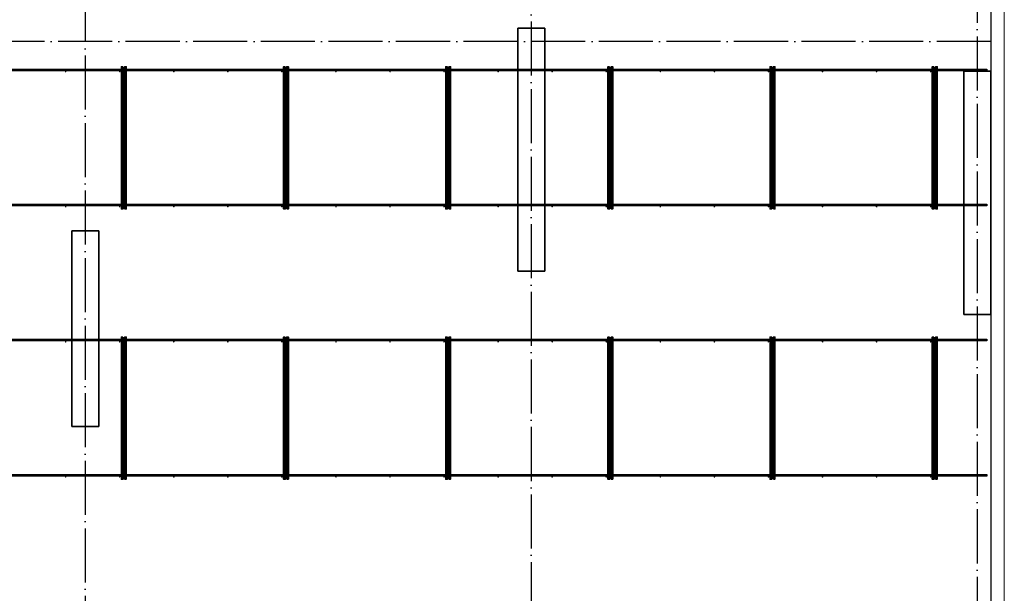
# Model space of a CAD drawing. Header units: millimetres. Extents: x -3483 to 105345, y -283423 to 72284.
# Tile 95 of 165: x 97965 to 105250, y 2616 to 6862. Entities that reach past the tile are written whole.
import ezdxf

# ---------------------------------------------------------------- set-up
doc = ezdxf.new("R2010")
doc.units = ezdxf.units.MM
doc.linetypes.add('______11', pattern=[500, 400, -50, 0, -50])
doc.linetypes.add('______5', pattern=[1100, 800, -100, 100, -100])
for name, color, linetype, lineweight in [('Standard', 7, 'Continuous', 25), ('Колонна (1)', 7, 'Continuous', 35), ('Колонна (2)', 7, 'Continuous', 35), ('Стена_ общее', 7, 'Continuous', 35), ('Фундамент_ общее', 7, 'Continuous', 35)]:
    doc.layers.add(name, color=color, linetype=linetype, lineweight=lineweight)
doc.layers.add('Арм.стержн. Фиксатор', color=7, linetype='Continuous', lineweight=35, true_color=0x501e0f)
doc.layers.add('Осевая линия_ общее', color=7, linetype='______5', lineweight=13, true_color=0xa0a0a0)

# ---------------------------------------------------------------- blocks, each defined once
blk = doc.blocks.new('СЛОЖНЫЙ_ОБЪЕКТ_13')
at = {"layer": 'Колонна (1)', "color": 9, "lineweight": -3, "true_color": 0xc7c7c7, "transparency": 33554687}
for p, q in [((101650, 6800), (101650, 5000)), ((101850, 6800), (101650, 6800)), ((101850, 5000), (101850, 6800)), ((104950, 6480), (104950, 4680)), ((105150, 6480), (104950, 6480)), ((105150, 4680), (105150, 6480)), ((101650, 5000), (101850, 5000)), ((104950, 4680), (105150, 4680))]:
    blk.add_line(p, q, dxfattribs=at)
at = {"layer": 'Колонна (2)', "color": 9, "lineweight": -3, "true_color": 0xc7c7c7, "transparency": 33554687}
for p, q in [((98350, 5300), (98350, 3850)), ((98550, 5300), (98350, 5300)), ((98550, 3850), (98550, 5300)), ((98350, 3850), (98550, 3850))]:
    blk.add_line(p, q, dxfattribs=at)

msp = doc.modelspace()

# ---------------------------------------------------------------- hatches: boundary and pattern name
at = {"layer": 'Арм.стержн. Фиксатор', "linetype": 'Continuous', "lineweight": 35, "transparency": 33554687}
for points in [[(98311, 6478), (98310.5, 6480.3), (98309.2, 6482.2), (98307.3, 6483.5), (98305, 6484), (98302.7, 6483.5), (98300.8, 6482.2), (98299.5, 6480.3), (98299, 6478), (98299.5, 6475.7), (98300.8, 6473.8), (98302.7, 6472.5), (98305, 6472), (98307.3, 6472.5), (98309.2, 6473.8), (98310.5, 6475.7)], [(98711, 6478), (98710.5, 6480.3), (98709.2, 6482.2), (98707.3, 6483.5), (98705, 6484), (98702.7, 6483.5), (98700.8, 6482.2), (98699.5, 6480.3), (98699, 6478), (98699.5, 6475.7), (98700.8, 6473.8), (98702.7, 6472.5), (98705, 6472), (98707.3, 6472.5), (98709.2, 6473.8), (98710.5, 6475.7)], [(99111, 6478), (99110.5, 6480.3), (99109.2, 6482.2), (99107.3, 6483.5), (99105, 6484), (99102.7, 6483.5), (99100.8, 6482.2), (99099.5, 6480.3), (99099, 6478), (99099.5, 6475.7), (99100.8, 6473.8), (99102.7, 6472.5), (99105, 6472), (99107.3, 6472.5), (99109.2, 6473.8), (99110.5, 6475.7)], [(99511, 6478), (99510.5, 6480.3), (99509.2, 6482.2), (99507.3, 6483.5), (99505, 6484), (99502.7, 6483.5), (99500.8, 6482.2), (99499.5, 6480.3), (99499, 6478), (99499.5, 6475.7), (99500.8, 6473.8), (99502.7, 6472.5), (99505, 6472), (99507.3, 6472.5), (99509.2, 6473.8), (99510.5, 6475.7)], [(99911, 6478), (99910.5, 6480.3), (99909.2, 6482.2), (99907.3, 6483.5), (99905, 6484), (99902.7, 6483.5), (99900.8, 6482.2), (99899.5, 6480.3), (99899, 6478), (99899.5, 6475.7), (99900.8, 6473.8), (99902.7, 6472.5), (99905, 6472), (99907.3, 6472.5), (99909.2, 6473.8), (99910.5, 6475.7)], [(100311, 6478), (100310.5, 6480.3), (100309.2, 6482.2), (100307.3, 6483.5), (100305, 6484), (100302.7, 6483.5), (100300.8, 6482.2), (100299.5, 6480.3), (100299, 6478), (100299.5, 6475.7), (100300.8, 6473.8), (100302.7, 6472.5), (100305, 6472), (100307.3, 6472.5), (100309.2, 6473.8), (100310.5, 6475.7)], [(100711, 6478), (100710.5, 6480.3), (100709.2, 6482.2), (100707.3, 6483.5), (100705, 6484), (100702.7, 6483.5), (100700.8, 6482.2), (100699.5, 6480.3), (100699, 6478), (100699.5, 6475.7), (100700.8, 6473.8), (100702.7, 6472.5), (100705, 6472), (100707.3, 6472.5), (100709.2, 6473.8), (100710.5, 6475.7)], [(101111, 6478), (101110.5, 6480.3), (101109.2, 6482.2), (101107.3, 6483.5), (101105, 6484), (101102.7, 6483.5), (101100.8, 6482.2), (101099.5, 6480.3), (101099, 6478), (101099.5, 6475.7), (101100.8, 6473.8), (101102.7, 6472.5), (101105, 6472), (101107.3, 6472.5), (101109.2, 6473.8), (101110.5, 6475.7)], [(101511, 6478), (101510.5, 6480.3), (101509.2, 6482.2), (101507.3, 6483.5), (101505, 6484), (101502.7, 6483.5), (101500.8, 6482.2), (101499.5, 6480.3), (101499, 6478), (101499.5, 6475.7), (101500.8, 6473.8), (101502.7, 6472.5), (101505, 6472), (101507.3, 6472.5), (101509.2, 6473.8), (101510.5, 6475.7)], [(101911, 6478), (101910.5, 6480.3), (101909.2, 6482.2), (101907.3, 6483.5), (101905, 6484), (101902.7, 6483.5), (101900.8, 6482.2), (101899.5, 6480.3), (101899, 6478), (101899.5, 6475.7), (101900.8, 6473.8), (101902.7, 6472.5), (101905, 6472), (101907.3, 6472.5), (101909.2, 6473.8), (101910.5, 6475.7)], [(102311, 6478), (102310.5, 6480.3), (102309.2, 6482.2), (102307.3, 6483.5), (102305, 6484), (102302.7, 6483.5), (102300.8, 6482.2), (102299.5, 6480.3), (102299, 6478), (102299.5, 6475.7), (102300.8, 6473.8), (102302.7, 6472.5), (102305, 6472), (102307.3, 6472.5), (102309.2, 6473.8), (102310.5, 6475.7)], [(102711, 6478), (102710.5, 6480.3), (102709.2, 6482.2), (102707.3, 6483.5), (102705, 6484), (102702.7, 6483.5), (102700.8, 6482.2), (102699.5, 6480.3), (102699, 6478), (102699.5, 6475.7), (102700.8, 6473.8), (102702.7, 6472.5), (102705, 6472), (102707.3, 6472.5), (102709.2, 6473.8), (102710.5, 6475.7)], [(103111, 6478), (103110.5, 6480.3), (103109.2, 6482.2), (103107.3, 6483.5), (103105, 6484), (103102.7, 6483.5), (103100.8, 6482.2), (103099.5, 6480.3), (103099, 6478), (103099.5, 6475.7), (103100.8, 6473.8), (103102.7, 6472.5), (103105, 6472), (103107.3, 6472.5), (103109.2, 6473.8), (103110.5, 6475.7)], [(103511, 6478), (103510.5, 6480.3), (103509.2, 6482.2), (103507.3, 6483.5), (103505, 6484), (103502.7, 6483.5), (103500.8, 6482.2), (103499.5, 6480.3), (103499, 6478), (103499.5, 6475.7), (103500.8, 6473.8), (103502.7, 6472.5), (103505, 6472), (103507.3, 6472.5), (103509.2, 6473.8), (103510.5, 6475.7)], [(103911, 6478), (103910.5, 6480.3), (103909.2, 6482.2), (103907.3, 6483.5), (103905, 6484), (103902.7, 6483.5), (103900.8, 6482.2), (103899.5, 6480.3), (103899, 6478), (103899.5, 6475.7), (103900.8, 6473.8), (103902.7, 6472.5), (103905, 6472), (103907.3, 6472.5), (103909.2, 6473.8), (103910.5, 6475.7)], [(104311, 6478), (104310.5, 6480.3), (104309.2, 6482.2), (104307.3, 6483.5), (104305, 6484), (104302.7, 6483.5), (104300.8, 6482.2), (104299.5, 6480.3), (104299, 6478), (104299.5, 6475.7), (104300.8, 6473.8), (104302.7, 6472.5), (104305, 6472), (104307.3, 6472.5), (104309.2, 6473.8), (104310.5, 6475.7)], [(104711, 6478), (104710.5, 6480.3), (104709.2, 6482.2), (104707.3, 6483.5), (104705, 6484), (104702.7, 6483.5), (104700.8, 6482.2), (104699.5, 6480.3), (104699, 6478), (104699.5, 6475.7), (104700.8, 6473.8), (104702.7, 6472.5), (104705, 6472), (104707.3, 6472.5), (104709.2, 6473.8), (104710.5, 6475.7)], [(98311, 5478), (98310.5, 5480.3), (98309.2, 5482.2), (98307.3, 5483.5), (98305, 5484), (98302.7, 5483.5), (98300.8, 5482.2), (98299.5, 5480.3), (98299, 5478), (98299.5, 5475.7), (98300.8, 5473.8), (98302.7, 5472.5), (98305, 5472), (98307.3, 5472.5), (98309.2, 5473.8), (98310.5, 5475.7)], [(98711, 5478), (98710.5, 5480.3), (98709.2, 5482.2), (98707.3, 5483.5), (98705, 5484), (98702.7, 5483.5), (98700.8, 5482.2), (98699.5, 5480.3), (98699, 5478), (98699.5, 5475.7), (98700.8, 5473.8), (98702.7, 5472.5), (98705, 5472), (98707.3, 5472.5), (98709.2, 5473.8), (98710.5, 5475.7)], [(99111, 5478), (99110.5, 5480.3), (99109.2, 5482.2), (99107.3, 5483.5), (99105, 5484), (99102.7, 5483.5), (99100.8, 5482.2), (99099.5, 5480.3), (99099, 5478), (99099.5, 5475.7), (99100.8, 5473.8), (99102.7, 5472.5), (99105, 5472), (99107.3, 5472.5), (99109.2, 5473.8), (99110.5, 5475.7)], [(99511, 5478), (99510.5, 5480.3), (99509.2, 5482.2), (99507.3, 5483.5), (99505, 5484), (99502.7, 5483.5), (99500.8, 5482.2), (99499.5, 5480.3), (99499, 5478), (99499.5, 5475.7), (99500.8, 5473.8), (99502.7, 5472.5), (99505, 5472), (99507.3, 5472.5), (99509.2, 5473.8), (99510.5, 5475.7)], [(99911, 5478), (99910.5, 5480.3), (99909.2, 5482.2), (99907.3, 5483.5), (99905, 5484), (99902.7, 5483.5), (99900.8, 5482.2), (99899.5, 5480.3), (99899, 5478), (99899.5, 5475.7), (99900.8, 5473.8), (99902.7, 5472.5), (99905, 5472), (99907.3, 5472.5), (99909.2, 5473.8), (99910.5, 5475.7)], [(100311, 5478), (100310.5, 5480.3), (100309.2, 5482.2), (100307.3, 5483.5), (100305, 5484), (100302.7, 5483.5), (100300.8, 5482.2), (100299.5, 5480.3), (100299, 5478), (100299.5, 5475.7), (100300.8, 5473.8), (100302.7, 5472.5), (100305, 5472), (100307.3, 5472.5), (100309.2, 5473.8), (100310.5, 5475.7)], [(100711, 5478), (100710.5, 5480.3), (100709.2, 5482.2), (100707.3, 5483.5), (100705, 5484), (100702.7, 5483.5), (100700.8, 5482.2), (100699.5, 5480.3), (100699, 5478), (100699.5, 5475.7), (100700.8, 5473.8), (100702.7, 5472.5), (100705, 5472), (100707.3, 5472.5), (100709.2, 5473.8), (100710.5, 5475.7)], [(101111, 5478), (101110.5, 5480.3), (101109.2, 5482.2), (101107.3, 5483.5), (101105, 5484), (101102.7, 5483.5), (101100.8, 5482.2), (101099.5, 5480.3), (101099, 5478), (101099.5, 5475.7), (101100.8, 5473.8), (101102.7, 5472.5), (101105, 5472), (101107.3, 5472.5), (101109.2, 5473.8), (101110.5, 5475.7)], [(101511, 5478), (101510.5, 5480.3), (101509.2, 5482.2), (101507.3, 5483.5), (101505, 5484), (101502.7, 5483.5), (101500.8, 5482.2), (101499.5, 5480.3), (101499, 5478), (101499.5, 5475.7), (101500.8, 5473.8), (101502.7, 5472.5), (101505, 5472), (101507.3, 5472.5), (101509.2, 5473.8), (101510.5, 5475.7)], [(101911, 5478), (101910.5, 5480.3), (101909.2, 5482.2), (101907.3, 5483.5), (101905, 5484), (101902.7, 5483.5), (101900.8, 5482.2), (101899.5, 5480.3), (101899, 5478), (101899.5, 5475.7), (101900.8, 5473.8), (101902.7, 5472.5), (101905, 5472), (101907.3, 5472.5), (101909.2, 5473.8), (101910.5, 5475.7)], [(102311, 5478), (102310.5, 5480.3), (102309.2, 5482.2), (102307.3, 5483.5), (102305, 5484), (102302.7, 5483.5), (102300.8, 5482.2), (102299.5, 5480.3), (102299, 5478), (102299.5, 5475.7), (102300.8, 5473.8), (102302.7, 5472.5), (102305, 5472), (102307.3, 5472.5), (102309.2, 5473.8), (102310.5, 5475.7)], [(102711, 5478), (102710.5, 5480.3), (102709.2, 5482.2), (102707.3, 5483.5), (102705, 5484), (102702.7, 5483.5), (102700.8, 5482.2), (102699.5, 5480.3), (102699, 5478), (102699.5, 5475.7), (102700.8, 5473.8), (102702.7, 5472.5), (102705, 5472), (102707.3, 5472.5), (102709.2, 5473.8), (102710.5, 5475.7)], [(103111, 5478), (103110.5, 5480.3), (103109.2, 5482.2), (103107.3, 5483.5), (103105, 5484), (103102.7, 5483.5), (103100.8, 5482.2), (103099.5, 5480.3), (103099, 5478), (103099.5, 5475.7), (103100.8, 5473.8), (103102.7, 5472.5), (103105, 5472), (103107.3, 5472.5), (103109.2, 5473.8), (103110.5, 5475.7)], [(103511, 5478), (103510.5, 5480.3), (103509.2, 5482.2), (103507.3, 5483.5), (103505, 5484), (103502.7, 5483.5), (103500.8, 5482.2), (103499.5, 5480.3), (103499, 5478), (103499.5, 5475.7), (103500.8, 5473.8), (103502.7, 5472.5), (103505, 5472), (103507.3, 5472.5), (103509.2, 5473.8), (103510.5, 5475.7)], [(103911, 5478), (103910.5, 5480.3), (103909.2, 5482.2), (103907.3, 5483.5), (103905, 5484), (103902.7, 5483.5), (103900.8, 5482.2), (103899.5, 5480.3), (103899, 5478), (103899.5, 5475.7), (103900.8, 5473.8), (103902.7, 5472.5), (103905, 5472), (103907.3, 5472.5), (103909.2, 5473.8), (103910.5, 5475.7)], [(104311, 5478), (104310.5, 5480.3), (104309.2, 5482.2), (104307.3, 5483.5), (104305, 5484), (104302.7, 5483.5), (104300.8, 5482.2), (104299.5, 5480.3), (104299, 5478), (104299.5, 5475.7), (104300.8, 5473.8), (104302.7, 5472.5), (104305, 5472), (104307.3, 5472.5), (104309.2, 5473.8), (104310.5, 5475.7)], [(104711, 5478), (104710.5, 5480.3), (104709.2, 5482.2), (104707.3, 5483.5), (104705, 5484), (104702.7, 5483.5), (104700.8, 5482.2), (104699.5, 5480.3), (104699, 5478), (104699.5, 5475.7), (104700.8, 5473.8), (104702.7, 5472.5), (104705, 5472), (104707.3, 5472.5), (104709.2, 5473.8), (104710.5, 5475.7)], [(98311, 4478), (98310.5, 4480.3), (98309.2, 4482.2), (98307.3, 4483.5), (98305, 4484), (98302.7, 4483.5), (98300.8, 4482.2), (98299.5, 4480.3), (98299, 4478), (98299.5, 4475.7), (98300.8, 4473.8), (98302.7, 4472.5), (98305, 4472), (98307.3, 4472.5), (98309.2, 4473.8), (98310.5, 4475.7)], [(98711, 4478), (98710.5, 4480.3), (98709.2, 4482.2), (98707.3, 4483.5), (98705, 4484), (98702.7, 4483.5), (98700.8, 4482.2), (98699.5, 4480.3), (98699, 4478), (98699.5, 4475.7), (98700.8, 4473.8), (98702.7, 4472.5), (98705, 4472), (98707.3, 4472.5), (98709.2, 4473.8), (98710.5, 4475.7)], [(99111, 4478), (99110.5, 4480.3), (99109.2, 4482.2), (99107.3, 4483.5), (99105, 4484), (99102.7, 4483.5), (99100.8, 4482.2), (99099.5, 4480.3), (99099, 4478), (99099.5, 4475.7), (99100.8, 4473.8), (99102.7, 4472.5), (99105, 4472), (99107.3, 4472.5), (99109.2, 4473.8), (99110.5, 4475.7)], [(99511, 4478), (99510.5, 4480.3), (99509.2, 4482.2), (99507.3, 4483.5), (99505, 4484), (99502.7, 4483.5), (99500.8, 4482.2), (99499.5, 4480.3), (99499, 4478), (99499.5, 4475.7), (99500.8, 4473.8), (99502.7, 4472.5), (99505, 4472), (99507.3, 4472.5), (99509.2, 4473.8), (99510.5, 4475.7)], [(99911, 4478), (99910.5, 4480.3), (99909.2, 4482.2), (99907.3, 4483.5), (99905, 4484), (99902.7, 4483.5), (99900.8, 4482.2), (99899.5, 4480.3), (99899, 4478), (99899.5, 4475.7), (99900.8, 4473.8), (99902.7, 4472.5), (99905, 4472), (99907.3, 4472.5), (99909.2, 4473.8), (99910.5, 4475.7)], [(100311, 4478), (100310.5, 4480.3), (100309.2, 4482.2), (100307.3, 4483.5), (100305, 4484), (100302.7, 4483.5), (100300.8, 4482.2), (100299.5, 4480.3), (100299, 4478), (100299.5, 4475.7), (100300.8, 4473.8), (100302.7, 4472.5), (100305, 4472), (100307.3, 4472.5), (100309.2, 4473.8), (100310.5, 4475.7)], [(100711, 4478), (100710.5, 4480.3), (100709.2, 4482.2), (100707.3, 4483.5), (100705, 4484), (100702.7, 4483.5), (100700.8, 4482.2), (100699.5, 4480.3), (100699, 4478), (100699.5, 4475.7), (100700.8, 4473.8), (100702.7, 4472.5), (100705, 4472), (100707.3, 4472.5), (100709.2, 4473.8), (100710.5, 4475.7)], [(101111, 4478), (101110.5, 4480.3), (101109.2, 4482.2), (101107.3, 4483.5), (101105, 4484), (101102.7, 4483.5), (101100.8, 4482.2), (101099.5, 4480.3), (101099, 4478), (101099.5, 4475.7), (101100.8, 4473.8), (101102.7, 4472.5), (101105, 4472), (101107.3, 4472.5), (101109.2, 4473.8), (101110.5, 4475.7)], [(101511, 4478), (101510.5, 4480.3), (101509.2, 4482.2), (101507.3, 4483.5), (101505, 4484), (101502.7, 4483.5), (101500.8, 4482.2), (101499.5, 4480.3), (101499, 4478), (101499.5, 4475.7), (101500.8, 4473.8), (101502.7, 4472.5), (101505, 4472), (101507.3, 4472.5), (101509.2, 4473.8), (101510.5, 4475.7)], [(101911, 4478), (101910.5, 4480.3), (101909.2, 4482.2), (101907.3, 4483.5), (101905, 4484), (101902.7, 4483.5), (101900.8, 4482.2), (101899.5, 4480.3), (101899, 4478), (101899.5, 4475.7), (101900.8, 4473.8), (101902.7, 4472.5), (101905, 4472), (101907.3, 4472.5), (101909.2, 4473.8), (101910.5, 4475.7)], [(102311, 4478), (102310.5, 4480.3), (102309.2, 4482.2), (102307.3, 4483.5), (102305, 4484), (102302.7, 4483.5), (102300.8, 4482.2), (102299.5, 4480.3), (102299, 4478), (102299.5, 4475.7), (102300.8, 4473.8), (102302.7, 4472.5), (102305, 4472), (102307.3, 4472.5), (102309.2, 4473.8), (102310.5, 4475.7)], [(102711, 4478), (102710.5, 4480.3), (102709.2, 4482.2), (102707.3, 4483.5), (102705, 4484), (102702.7, 4483.5), (102700.8, 4482.2), (102699.5, 4480.3), (102699, 4478), (102699.5, 4475.7), (102700.8, 4473.8), (102702.7, 4472.5), (102705, 4472), (102707.3, 4472.5), (102709.2, 4473.8), (102710.5, 4475.7)], [(103111, 4478), (103110.5, 4480.3), (103109.2, 4482.2), (103107.3, 4483.5), (103105, 4484), (103102.7, 4483.5), (103100.8, 4482.2), (103099.5, 4480.3), (103099, 4478), (103099.5, 4475.7), (103100.8, 4473.8), (103102.7, 4472.5), (103105, 4472), (103107.3, 4472.5), (103109.2, 4473.8), (103110.5, 4475.7)], [(103511, 4478), (103510.5, 4480.3), (103509.2, 4482.2), (103507.3, 4483.5), (103505, 4484), (103502.7, 4483.5), (103500.8, 4482.2), (103499.5, 4480.3), (103499, 4478), (103499.5, 4475.7), (103500.8, 4473.8), (103502.7, 4472.5), (103505, 4472), (103507.3, 4472.5), (103509.2, 4473.8), (103510.5, 4475.7)], [(103911, 4478), (103910.5, 4480.3), (103909.2, 4482.2), (103907.3, 4483.5), (103905, 4484), (103902.7, 4483.5), (103900.8, 4482.2), (103899.5, 4480.3), (103899, 4478), (103899.5, 4475.7), (103900.8, 4473.8), (103902.7, 4472.5), (103905, 4472), (103907.3, 4472.5), (103909.2, 4473.8), (103910.5, 4475.7)], [(104311, 4478), (104310.5, 4480.3), (104309.2, 4482.2), (104307.3, 4483.5), (104305, 4484), (104302.7, 4483.5), (104300.8, 4482.2), (104299.5, 4480.3), (104299, 4478), (104299.5, 4475.7), (104300.8, 4473.8), (104302.7, 4472.5), (104305, 4472), (104307.3, 4472.5), (104309.2, 4473.8), (104310.5, 4475.7)], [(104711, 4478), (104710.5, 4480.3), (104709.2, 4482.2), (104707.3, 4483.5), (104705, 4484), (104702.7, 4483.5), (104700.8, 4482.2), (104699.5, 4480.3), (104699, 4478), (104699.5, 4475.7), (104700.8, 4473.8), (104702.7, 4472.5), (104705, 4472), (104707.3, 4472.5), (104709.2, 4473.8), (104710.5, 4475.7)], [(98311, 3478), (98310.5, 3480.3), (98309.2, 3482.2), (98307.3, 3483.5), (98305, 3484), (98302.7, 3483.5), (98300.8, 3482.2), (98299.5, 3480.3), (98299, 3478), (98299.5, 3475.7), (98300.8, 3473.8), (98302.7, 3472.5), (98305, 3472), (98307.3, 3472.5), (98309.2, 3473.8), (98310.5, 3475.7)], [(98711, 3478), (98710.5, 3480.3), (98709.2, 3482.2), (98707.3, 3483.5), (98705, 3484), (98702.7, 3483.5), (98700.8, 3482.2), (98699.5, 3480.3), (98699, 3478), (98699.5, 3475.7), (98700.8, 3473.8), (98702.7, 3472.5), (98705, 3472), (98707.3, 3472.5), (98709.2, 3473.8), (98710.5, 3475.7)], [(99111, 3478), (99110.5, 3480.3), (99109.2, 3482.2), (99107.3, 3483.5), (99105, 3484), (99102.7, 3483.5), (99100.8, 3482.2), (99099.5, 3480.3), (99099, 3478), (99099.5, 3475.7), (99100.8, 3473.8), (99102.7, 3472.5), (99105, 3472), (99107.3, 3472.5), (99109.2, 3473.8), (99110.5, 3475.7)], [(99511, 3478), (99510.5, 3480.3), (99509.2, 3482.2), (99507.3, 3483.5), (99505, 3484), (99502.7, 3483.5), (99500.8, 3482.2), (99499.5, 3480.3), (99499, 3478), (99499.5, 3475.7), (99500.8, 3473.8), (99502.7, 3472.5), (99505, 3472), (99507.3, 3472.5), (99509.2, 3473.8), (99510.5, 3475.7)], [(99911, 3478), (99910.5, 3480.3), (99909.2, 3482.2), (99907.3, 3483.5), (99905, 3484), (99902.7, 3483.5), (99900.8, 3482.2), (99899.5, 3480.3), (99899, 3478), (99899.5, 3475.7), (99900.8, 3473.8), (99902.7, 3472.5), (99905, 3472), (99907.3, 3472.5), (99909.2, 3473.8), (99910.5, 3475.7)], [(100311, 3478), (100310.5, 3480.3), (100309.2, 3482.2), (100307.3, 3483.5), (100305, 3484), (100302.7, 3483.5), (100300.8, 3482.2), (100299.5, 3480.3), (100299, 3478), (100299.5, 3475.7), (100300.8, 3473.8), (100302.7, 3472.5), (100305, 3472), (100307.3, 3472.5), (100309.2, 3473.8), (100310.5, 3475.7)], [(100711, 3478), (100710.5, 3480.3), (100709.2, 3482.2), (100707.3, 3483.5), (100705, 3484), (100702.7, 3483.5), (100700.8, 3482.2), (100699.5, 3480.3), (100699, 3478), (100699.5, 3475.7), (100700.8, 3473.8), (100702.7, 3472.5), (100705, 3472), (100707.3, 3472.5), (100709.2, 3473.8), (100710.5, 3475.7)], [(101111, 3478), (101110.5, 3480.3), (101109.2, 3482.2), (101107.3, 3483.5), (101105, 3484), (101102.7, 3483.5), (101100.8, 3482.2), (101099.5, 3480.3), (101099, 3478), (101099.5, 3475.7), (101100.8, 3473.8), (101102.7, 3472.5), (101105, 3472), (101107.3, 3472.5), (101109.2, 3473.8), (101110.5, 3475.7)], [(101511, 3478), (101510.5, 3480.3), (101509.2, 3482.2), (101507.3, 3483.5), (101505, 3484), (101502.7, 3483.5), (101500.8, 3482.2), (101499.5, 3480.3), (101499, 3478), (101499.5, 3475.7), (101500.8, 3473.8), (101502.7, 3472.5), (101505, 3472), (101507.3, 3472.5), (101509.2, 3473.8), (101510.5, 3475.7)], [(101911, 3478), (101910.5, 3480.3), (101909.2, 3482.2), (101907.3, 3483.5), (101905, 3484), (101902.7, 3483.5), (101900.8, 3482.2), (101899.5, 3480.3), (101899, 3478), (101899.5, 3475.7), (101900.8, 3473.8), (101902.7, 3472.5), (101905, 3472), (101907.3, 3472.5), (101909.2, 3473.8), (101910.5, 3475.7)], [(102311, 3478), (102310.5, 3480.3), (102309.2, 3482.2), (102307.3, 3483.5), (102305, 3484), (102302.7, 3483.5), (102300.8, 3482.2), (102299.5, 3480.3), (102299, 3478), (102299.5, 3475.7), (102300.8, 3473.8), (102302.7, 3472.5), (102305, 3472), (102307.3, 3472.5), (102309.2, 3473.8), (102310.5, 3475.7)], [(102711, 3478), (102710.5, 3480.3), (102709.2, 3482.2), (102707.3, 3483.5), (102705, 3484), (102702.7, 3483.5), (102700.8, 3482.2), (102699.5, 3480.3), (102699, 3478), (102699.5, 3475.7), (102700.8, 3473.8), (102702.7, 3472.5), (102705, 3472), (102707.3, 3472.5), (102709.2, 3473.8), (102710.5, 3475.7)], [(103111, 3478), (103110.5, 3480.3), (103109.2, 3482.2), (103107.3, 3483.5), (103105, 3484), (103102.7, 3483.5), (103100.8, 3482.2), (103099.5, 3480.3), (103099, 3478), (103099.5, 3475.7), (103100.8, 3473.8), (103102.7, 3472.5), (103105, 3472), (103107.3, 3472.5), (103109.2, 3473.8), (103110.5, 3475.7)], [(103511, 3478), (103510.5, 3480.3), (103509.2, 3482.2), (103507.3, 3483.5), (103505, 3484), (103502.7, 3483.5), (103500.8, 3482.2), (103499.5, 3480.3), (103499, 3478), (103499.5, 3475.7), (103500.8, 3473.8), (103502.7, 3472.5), (103505, 3472), (103507.3, 3472.5), (103509.2, 3473.8), (103510.5, 3475.7)], [(103911, 3478), (103910.5, 3480.3), (103909.2, 3482.2), (103907.3, 3483.5), (103905, 3484), (103902.7, 3483.5), (103900.8, 3482.2), (103899.5, 3480.3), (103899, 3478), (103899.5, 3475.7), (103900.8, 3473.8), (103902.7, 3472.5), (103905, 3472), (103907.3, 3472.5), (103909.2, 3473.8), (103910.5, 3475.7)], [(104311, 3478), (104310.5, 3480.3), (104309.2, 3482.2), (104307.3, 3483.5), (104305, 3484), (104302.7, 3483.5), (104300.8, 3482.2), (104299.5, 3480.3), (104299, 3478), (104299.5, 3475.7), (104300.8, 3473.8), (104302.7, 3472.5), (104305, 3472), (104307.3, 3472.5), (104309.2, 3473.8), (104310.5, 3475.7)], [(104711, 3478), (104710.5, 3480.3), (104709.2, 3482.2), (104707.3, 3483.5), (104705, 3484), (104702.7, 3483.5), (104700.8, 3482.2), (104699.5, 3480.3), (104699, 3478), (104699.5, 3475.7), (104700.8, 3473.8), (104702.7, 3472.5), (104705, 3472), (104707.3, 3472.5), (104709.2, 3473.8), (104710.5, 3475.7)]]:
    msp.add_hatch(color=34, dxfattribs=at).paths.add_polyline_path(points)

# ---------------------------------------------------------------- linework, layer by layer
at = {"layer": 'Standard', "color": 7, "linetype": 'Continuous', "lineweight": 13, "transparency": 33554687}
msp.add_lwpolyline([(79250, -750), (105250, -750), (105250, 46690), (79250, 46690), (79250, -750)], dxfattribs=at)
at = {"layer": 'Арм.стержн. Фиксатор', "color": 34, "linetype": 'Continuous', "lineweight": 25, "transparency": 33554687}
for points in [[(96666.7, 6496), (105120, 6496), (105120, 6484), (96666.7, 6484), (96666.7, 6496)], [(96666.7, 6496), (105120, 6496), (105120, 6484), (96666.7, 6484), (96666.7, 6496)], [(96666.7, 5496), (105120, 5496), (105120, 5484), (96666.7, 5484), (96666.7, 5496)], [(96666.7, 5496), (105120, 5496), (105120, 5484), (96666.7, 5484), (96666.7, 5496)], [(96666.7, 4496), (105120, 4496), (105120, 4484), (96666.7, 4484), (96666.7, 4496)], [(96666.7, 4496), (105120, 4496), (105120, 4484), (96666.7, 4484), (96666.7, 4496)], [(96666.7, 3496), (105120, 3496), (105120, 3484), (96666.7, 3484), (96666.7, 3496)], [(96666.7, 3496), (105120, 3496), (105120, 3484), (96666.7, 3484), (96666.7, 3496)]]:
    msp.add_lwpolyline(points, dxfattribs=at)
at = {"layer": 'Арм.стержн. Фиксатор', "color": 34, "linetype": 'Continuous', "lineweight": 35, "transparency": 33554687}
for points in [[(98729.3, 6512.9), (98729.3, 5460.8), (98717.3, 5460.8), (98717.3, 6512.9), (98729.3, 6512.9)], [(98741.3, 5461.1), (98741.3, 6513.1), (98753.3, 6513.1), (98753.3, 5461.1), (98741.3, 5461.1)], [(99929.3, 6512.9), (99929.3, 5460.8), (99917.3, 5460.8), (99917.3, 6512.9), (99929.3, 6512.9)], [(99941.3, 5461.1), (99941.3, 6513.1), (99953.3, 6513.1), (99953.3, 5461.1), (99941.3, 5461.1)], [(101129.3, 6512.9), (101129.3, 5460.8), (101117.3, 5460.8), (101117.3, 6512.9), (101129.3, 6512.9)], [(101141.3, 5461.1), (101141.3, 6513.1), (101153.3, 6513.1), (101153.3, 5461.1), (101141.3, 5461.1)], [(102329.3, 6512.9), (102329.3, 5460.8), (102317.3, 5460.8), (102317.3, 6512.9), (102329.3, 6512.9)], [(102341.3, 5461.1), (102341.3, 6513.1), (102353.3, 6513.1), (102353.3, 5461.1), (102341.3, 5461.1)], [(103529.3, 6512.9), (103529.3, 5460.8), (103517.3, 5460.8), (103517.3, 6512.9), (103529.3, 6512.9)], [(103541.3, 5461.1), (103541.3, 6513.1), (103553.3, 6513.1), (103553.3, 5461.1), (103541.3, 5461.1)], [(104729.3, 6512.9), (104729.3, 5460.8), (104717.3, 5460.8), (104717.3, 6512.9), (104729.3, 6512.9)], [(104741.3, 5461.1), (104741.3, 6513.1), (104753.3, 6513.1), (104753.3, 5461.1), (104741.3, 5461.1)], [(98729.3, 4512.9), (98729.3, 3460.8), (98717.3, 3460.8), (98717.3, 4512.9), (98729.3, 4512.9)], [(98741.3, 3461.1), (98741.3, 4513.1), (98753.3, 4513.1), (98753.3, 3461.1), (98741.3, 3461.1)], [(99929.3, 4512.9), (99929.3, 3460.8), (99917.3, 3460.8), (99917.3, 4512.9), (99929.3, 4512.9)], [(99941.3, 3461.1), (99941.3, 4513.1), (99953.3, 4513.1), (99953.3, 3461.1), (99941.3, 3461.1)], [(101129.3, 4512.9), (101129.3, 3460.8), (101117.3, 3460.8), (101117.3, 4512.9), (101129.3, 4512.9)], [(101141.3, 3461.1), (101141.3, 4513.1), (101153.3, 4513.1), (101153.3, 3461.1), (101141.3, 3461.1)], [(102329.3, 4512.9), (102329.3, 3460.8), (102317.3, 3460.8), (102317.3, 4512.9), (102329.3, 4512.9)], [(102341.3, 3461.1), (102341.3, 4513.1), (102353.3, 4513.1), (102353.3, 3461.1), (102341.3, 3461.1)], [(103529.3, 4512.9), (103529.3, 3460.8), (103517.3, 3460.8), (103517.3, 4512.9), (103529.3, 4512.9)], [(103541.3, 3461.1), (103541.3, 4513.1), (103553.3, 4513.1), (103553.3, 3461.1), (103541.3, 3461.1)], [(104729.3, 4512.9), (104729.3, 3460.8), (104717.3, 3460.8), (104717.3, 4512.9), (104729.3, 4512.9)], [(104741.3, 3461.1), (104741.3, 4513.1), (104753.3, 4513.1), (104753.3, 3461.1), (104741.3, 3461.1)]]:
    msp.add_lwpolyline(points, dxfattribs=at)
at = {"layer": 'Колонна (1)', "color": 7, "lineweight": 25, "transparency": 33554687}
for p, q in [((101650, 5000), (101650, 6800)), ((101650, 6800), (101850, 6800)), ((101850, 6800), (101850, 5000)), ((104950, 4680), (104950, 6480)), ((104950, 6480), (105150, 6480)), ((105150, 6480), (105150, 4680)), ((101850, 5000), (101650, 5000)), ((105150, 4680), (104950, 4680))]:
    msp.add_line(p, q, dxfattribs=at)
at = {"layer": 'Колонна (1)', "color": 7, "linetype": 'Continuous', "lineweight": 25, "transparency": 33554687}
for p, q in [((101650, 5000), (101650, 6800)), ((101650, 6800), (101850, 6800)), ((101850, 6800), (101850, 5000)), ((104950, 4680), (104950, 6480)), ((104950, 6480), (105150, 6480)), ((105150, 6480), (105150, 4680)), ((101850, 5000), (101650, 5000)), ((105150, 4680), (104950, 4680))]:
    msp.add_line(p, q, dxfattribs=at)
at = {"layer": 'Колонна (2)', "color": 7, "lineweight": 25, "transparency": 33554687}
for p, q in [((98350, 3850), (98350, 5300)), ((98350, 5300), (98550, 5300)), ((98550, 5300), (98550, 3850)), ((98550, 3850), (98350, 3850))]:
    msp.add_line(p, q, dxfattribs=at)
at = {"layer": 'Колонна (2)', "color": 7, "linetype": 'Continuous', "lineweight": 25, "transparency": 33554687}
for p, q in [((98350, 3850), (98350, 5300)), ((98350, 5300), (98550, 5300)), ((98550, 5300), (98550, 3850)), ((98550, 3850), (98350, 3850))]:
    msp.add_line(p, q, dxfattribs=at)
at = {"layer": 'Осевая линия_ общее', "color": 253, "linetype": '______11', "lineweight": -3, "true_color": 0xa0a0a0, "transparency": 33554687}
for p, q in [((98450, 21600), (98450, -2827.9)), ((101750, 17850), (101750, -2827.9)), ((105050, 14740), (105050, -2827.9)), ((105150, 6700), (77142.2, 6700))]:
    msp.add_line(p, q, dxfattribs=at)
at = {"layer": 'Фундамент_ общее', "color": 7, "lineweight": 25, "transparency": 33554687}
for p, q in [((105150, 8620), (105150, 6480)), ((105150, 4680), (105150, 2450))]:
    msp.add_line(p, q, dxfattribs=at)
at = {"layer": 'Фундамент_ общее', "color": 7, "linetype": 'Continuous', "lineweight": 25, "transparency": 33554687}
for p, q in [((105150, 8620), (105150, 6480)), ((105150, 4680), (105150, 2450))]:
    msp.add_line(p, q, dxfattribs=at)

# ---------------------------------------------------------------- block references
at = {"layer": 'Стена_ общее', "color": 9, "linetype": 'Continuous', "lineweight": -3, "true_color": 0xc7c7c7, "transparency": 33554687}
msp.add_blockref('СЛОЖНЫЙ_ОБЪЕКТ_13', (0, 0), dxfattribs=at)

doc.saveas('drawing.dxf')
